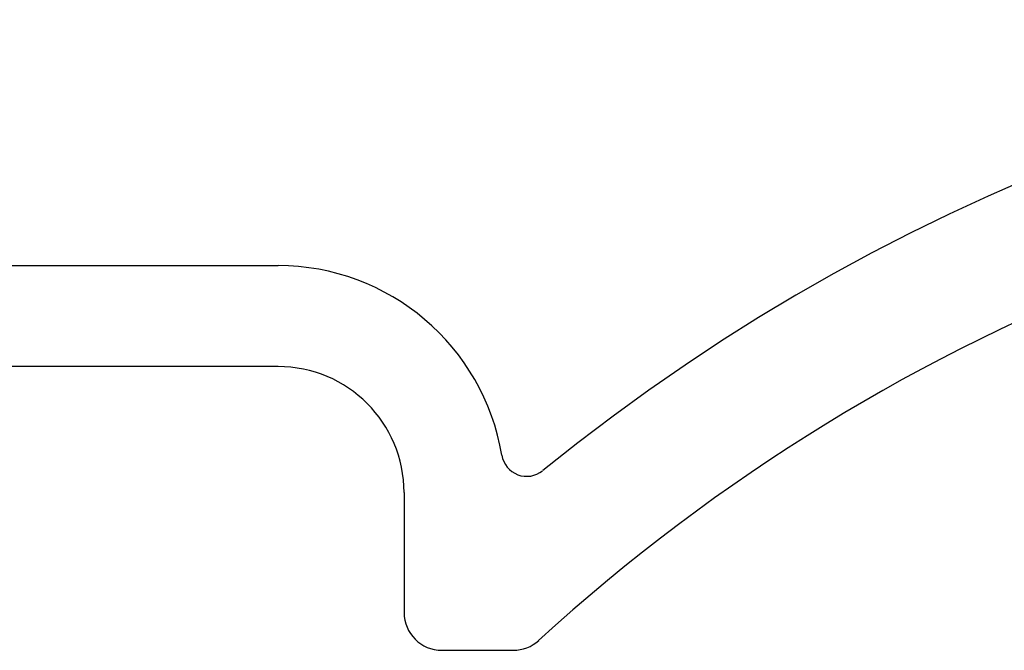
# Model space of a CAD drawing. Header units: inches. Extents: x 2053 to 2350, y -5132 to -4922.
# Tile 6 of 25: x 2260 to 2275, y -5033 to -5023. Entities that reach past the tile are written whole.
import ezdxf

# ---------------------------------------------------------------- set-up
doc = ezdxf.new("R2010")
doc.units = ezdxf.units.IN
doc.header["$MEASUREMENT"] = 0

msp = doc.modelspace()

# ---------------------------------------------------------------- linework, layer by layer
for p, q in [((2252, -5026.464), (2263.735, -5026.464)), ((2263.735, -5028.064), (2253, -5028.064)), ((2265.735, -5030.064), (2265.735, -5031.964)), ((2266.335, -5032.564), (2267.466, -5032.564))]:
    msp.add_line(p, q)
for centre, radius, start, end in [((2288.096, -5054.564), 32, 51.0666, 129.0496), ((2288.096, -5054.564), 30, 47.6091, 132.3909), ((2263.735, -5030.064), 3.6, 9.4824, 90), ((2263.735, -5030.064), 2, 0, 90), ((2267.681, -5029.405), 0.4, 189.4824, 309.0577), ((2266.335, -5031.964), 0.6, 180, 270), ((2267.466, -5031.964), 0.6, 270, 312.3909)]:
    msp.add_arc(centre, radius, start, end)

doc.saveas('drawing.dxf')
